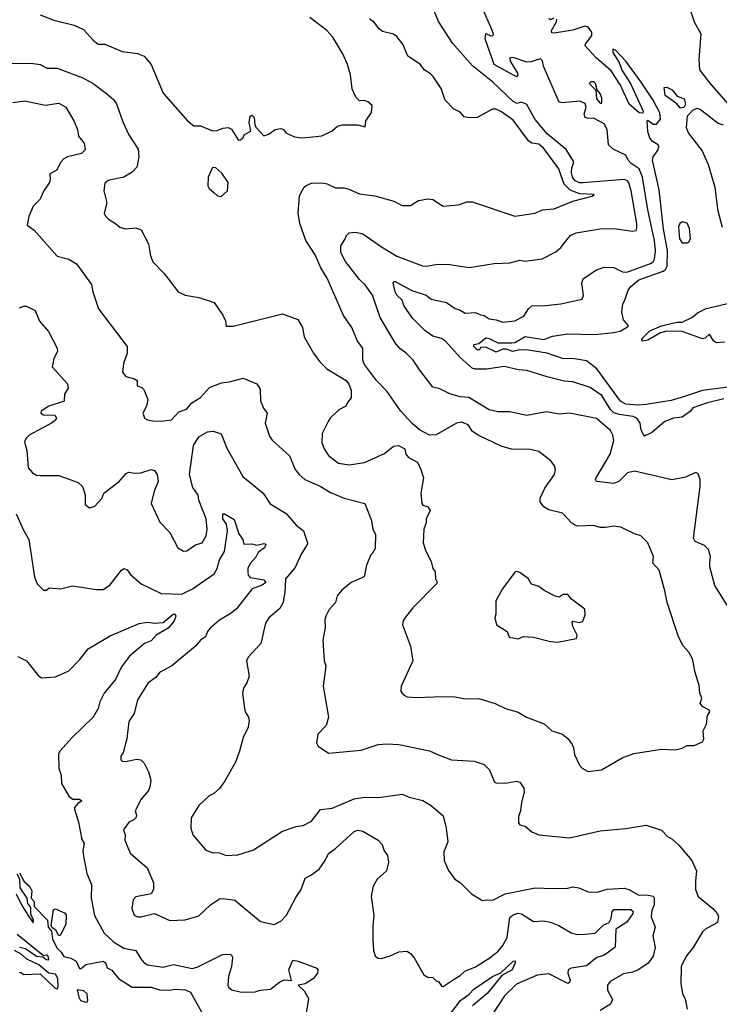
# Model space of a CAD drawing. Extents: x 1246230 to 1426786, y 660032 to 763141.
# Tile 97 of 256: x 1310136 to 1314233, y 675133 to 680898. Entities that reach past the tile are written whole.
import ezdxf

# ---------------------------------------------------------------- set-up
doc = ezdxf.new("R2010")
doc.units = 0

msp = doc.modelspace()

# ---------------------------------------------------------------- linework, layer by layer
at = {"layer": '0CON10XD'}
for points in [[(1314287.5, 677455), (1314205.7, 677585), (1314177.8, 677695), (1314177.8, 677715), (1314181.5, 677755), (1314169.4, 677795), (1314145, 677819.1), (1314092.1, 677842.1), (1314082.4, 677862.4), (1314120.6, 678165), (1314120.4, 678205), (1314109.4, 678239.4), (1314095, 678245.8), (1314035, 678220), (1313955, 678203.1), (1313735, 678255.5), (1313694.3, 678245), (1313645, 678194.5), (1313615, 678181.5), (1313513.5, 678193.5), (1313507.5, 678205), (1313510.6, 678215), (1313593.3, 678355), (1313615.5, 678435), (1313609.5, 678465), (1313595, 678493.1), (1313513.8, 678563.8), (1313355, 678594.3), (1313295, 678588.1), (1313221.3, 678601.3), (1313105, 678580.5), (1313005, 678602.9), (1312935, 678601.5), (1312885, 678614.4), (1312766.2, 678685), (1312715, 678690), (1312655, 678706.4), (1312596.9, 678736.9), (1312555, 678745.6), (1312478, 678845), (1312440, 678905), (1312399.4, 678945), (1312361.8, 678971.8), (1312333.8, 679005), (1312247.1, 679155), (1312201.8, 679285), (1312158.2, 679345), (1312125.9, 679375.9), (1312043, 679483), (1312016.3, 679535), (1312015.4, 679574.6), (1312040, 679610), (1312048.8, 679635), (1312065, 679650), (1312105, 679654.2), (1312145, 679644.2), (1312255, 679567.1), (1312345, 679513.6), (1312495, 679457.5), (1312515.5, 679454.5), (1312585, 679465.7), (1312654.4, 679464.4), (1312767, 679447), (1312915, 679470), (1313005, 679473.8), (1313065, 679489.2), (1313095, 679484.4), (1313195, 679496.9), (1313275, 679538.6), (1313304.2, 679565), (1313348.6, 679621.4), (1313364.1, 679635.9), (1313395, 679649.4), (1313535, 679673.6), (1313616.3, 679676.3), (1313725, 679659.4), (1313745, 679664.2), (1313750.6, 679679.4), (1313749, 679705), (1313715.8, 679895.8), (1313702.2, 679942.2), (1313695, 679955.3), (1313675, 679962), (1313435, 679942), (1313413.6, 679943.6), (1313388.4, 679955), (1313372.3, 679975), (1313367.5, 680002.5), (1313369.3, 680030.7), (1313381.2, 680065), (1313335, 680138), (1313225, 680230), (1313155, 680312.9), (1313105, 680401.1), (1313075, 680415.7), (1313046.7, 680406.7), (1313025, 680419.2), (1312904.9, 680534.9), (1312787.7, 680627.7), (1312670.7, 680760.7), (1312588.1, 680888.1), (1312525, 681041.9)], [(1314258.4, 678678.4), (1314164.2, 678655), (1314078, 678625), (1314063.8, 678605), (1314015, 678570.5), (1313965, 678564.5), (1313914, 678545), (1313835, 678479.4), (1313804, 678466), (1313795, 678460), (1313788.8, 678468.8), (1313775.4, 678495.4), (1313768.9, 678535), (1313749.4, 678565), (1313728, 678575), (1313645.9, 678585.9), (1313615, 678597), (1313595.3, 678615.3), (1313545, 678697.1), (1313476.7, 678745), (1313375, 678777.5), (1313325, 678781.8), (1313225, 678805.9), (1313105, 678843.8), (1313055, 678847.7), (1312975, 678866.4), (1312869.1, 678850.9), (1312805, 678850.9), (1312785, 678858.5), (1312715, 678920), (1312630, 679015), (1312605, 679030.5), (1312554.7, 679044.7), (1312507.5, 679077.5), (1312438.1, 679148.1), (1312405.1, 679195.1), (1312385.3, 679225), (1312376.2, 679256.2), (1312345, 679284.4), (1312333.9, 679305), (1312322.5, 679355), (1312325.8, 679364.2), (1312334.5, 679365.5), (1312432.4, 679312.4), (1312515.3, 679285.3), (1312545, 679262), (1312635, 679242.5), (1312685, 679206.2), (1312715, 679197.7), (1312745, 679179.6), (1312804.4, 679184.4), (1312835, 679168.9), (1312856.1, 679166.1), (1312885, 679145.6), (1312925, 679140.6), (1312965, 679126.7), (1313035, 679134.6), (1313087.1, 679162.9), (1313114.6, 679205.4), (1313135, 679223.1), (1313215, 679224), (1313305, 679234.5), (1313428.6, 679261.4), (1313436.8, 679283.2), (1313426.7, 679355), (1313435, 679381.1), (1313508.8, 679431.2), (1313558.3, 679448.3), (1313615, 679447.9), (1313665, 679422.5), (1313691.1, 679418.9), (1313829, 679471), (1313845, 679480.9), (1313853.3, 679495), (1313859, 679545), (1313852.5, 679605), (1313814.8, 679785), (1313783.4, 679975), (1313764.1, 680024.1), (1313716, 680055), (1313698, 680075), (1313684.4, 680104.4), (1313610.3, 680140.3), (1313584.5, 680164.5), (1313575.7, 680255), (1313558.7, 680288.7), (1313495, 680320.8), (1313465, 680318.8), (1313447.5, 680325), (1313441.2, 680345), (1313453.1, 680385), (1313446.6, 680406.6), (1313415, 680421.8), (1313315, 680410.6), (1313295.6, 680415.6), (1313240.3, 680540.3), (1313203.1, 680625), (1313197.3, 680657.3), (1313185, 680668.1), (1313129.5, 680650.5), (1313105, 680649.3), (1313025, 680676.2), (1313006.7, 680675), (1313007.8, 680655), (1313051.2, 680585), (1313053.3, 680575), (1313045, 680564), (1312914.2, 680635), (1312861.2, 680785), (1312865, 680817.5), (1312895, 680803.3), (1312907.5, 680805), (1312910, 680815), (1312895.6, 680855), (1312850, 680955)], [(1314056, 680974), (1314084.6, 680885), (1314125.3, 680815.3), (1314111.8, 680665), (1314116.2, 680605), (1314175, 680527.7), (1314419.2, 680249.2)], [(1310075, 680643.3), (1310215, 680641.1), (1310255, 680635.7), (1310295, 680614.5), (1310355, 680614.4), (1310505, 680557.5), (1310565, 680523.3), (1310645, 680465.8), (1310685, 680430.8), (1310703.1, 680405), (1310739.8, 680299.8), (1310775, 680223.8), (1310829.7, 680139.7), (1310833.1, 680095), (1310821.9, 680035), (1310794.2, 680005), (1310745, 679976.5), (1310653.8, 679956.2), (1310635, 679940), (1310627.8, 679895), (1310646, 679825), (1310631.2, 679765), (1310637.7, 679747.7), (1310655, 679730), (1310697.5, 679705), (1310722.3, 679682.3), (1310756.1, 679673.9), (1310815, 679679.2), (1310847.5, 679667.5), (1310890, 679585), (1310902, 679515), (1310915, 679480), (1310982.4, 679412.4), (1311063.3, 679305), (1311104.2, 679284.2), (1311185, 679270.8), (1311275, 679242.5), (1311325, 679167.5), (1311340, 679135), (1311345, 679103.3), (1311385.6, 679104.4), (1311675, 679176), (1311765, 679143.3), (1311792, 679095), (1311800.9, 679040.9), (1311856.2, 678945), (1311893.3, 678895), (1311935, 678853.3), (1312047.5, 678785), (1312065, 678760), (1312076.4, 678726.4), (1312076.2, 678683.8), (1312055, 678657.5), (1312046, 678635), (1312005, 678614), (1311954.6, 678565.4), (1311941.9, 678545), (1311907.5, 678475), (1311905, 678422.5), (1311918.9, 678385), (1311945, 678345.7), (1312001.9, 678301.9), (1312065, 678292.2), (1312155, 678305.7), (1312271.1, 678358.9), (1312325, 678400.8), (1312354.1, 678404.1), (1312391.2, 678385), (1312397.1, 678355), (1312412.5, 678335), (1312465, 678307.5), (1312485.7, 678265), (1312500.8, 678215), (1312484.2, 678125), (1312490, 678065), (1312495.8, 678055.8), (1312526.2, 678045), (1312539.2, 678025), (1312516.2, 677975), (1312516.1, 677953.9), (1312501.4, 677915), (1312499.2, 677835), (1312515, 677786.7), (1312545.4, 677725.4), (1312554.3, 677685), (1312568, 677665), (1312570, 677625), (1312580, 677605), (1312576.7, 677595), (1312438, 677455), (1312395, 677398.8), (1312380.5, 677379.5), (1312376.7, 677355), (1312425, 677230), (1312438.8, 677145), (1312370, 676995), (1312367.5, 676965), (1312382.5, 676945), (1312405, 676934.3), (1312455, 676929.4), (1312615, 676934.4), (1312685, 676932.9), (1312745, 676921.9), (1312825, 676924), (1312920, 676895), (1312980, 676865), (1313054.2, 676844.2), (1313103.3, 676815), (1313206.7, 676775), (1313252.5, 676735), (1313315, 676713.8), (1313346.6, 676686.6), (1313370, 676655), (1313378.8, 676635), (1313383.8, 676595), (1313414.2, 676534.2), (1313430, 676515), (1313465, 676496), (1313542.5, 676505), (1313663.2, 676576.8), (1313731.2, 676601.2), (1313895, 676626), (1313976.1, 676623.9), (1314015, 676632.5), (1314045, 676647.5), (1314085, 676647.5), (1314135, 676670), (1314142.5, 676685), (1314137.5, 676735), (1314157, 676773), (1314163.3, 676825), (1314176.7, 676845), (1314173.3, 676855), (1314135, 676876.7), (1314121.2, 676895), (1314130, 676925), (1314118.8, 676955), (1314115, 677000), (1314092, 677075), (1314076, 677155), (1314054.1, 677194.1), (1314021.2, 677231.2), (1313993.3, 677285), (1313927.1, 677485), (1313914.3, 677554.3), (1313880, 677675), (1313842.5, 677715), (1313848, 677755), (1313813.8, 677835), (1313772.5, 677875), (1313735, 677886.7), (1313655, 677926.7), (1313615, 677931.9), (1313565.5, 677924.5), (1313535, 677924.4), (1313495, 677936.9), (1313405, 677932.5), (1313387.5, 677937.5), (1313369.2, 677949.2), (1313315, 678008.1), (1313235, 678029.1), (1313205, 678045.7), (1313184.4, 678075), (1313183.7, 678096.3), (1313210, 678155), (1313266.9, 678235), (1313274.2, 678265), (1313268, 678285), (1313246, 678315), (1313175, 678369.4), (1313125, 678382.2), (1313015, 678382.7), (1312955, 678401.4), (1312825, 678463.8), (1312787.7, 678487.7), (1312762.7, 678525), (1312725, 678540.5), (1312694.4, 678535.6), (1312575, 678467.1), (1312535, 678464.4), (1312477, 678497), (1312433.3, 678533.3), (1312367.8, 678605), (1312285, 678722.5), (1312225.6, 678785), (1312155, 678879.2), (1312145.4, 678905), (1312144.6, 678975), (1312112.9, 679015), (1312080.5, 679095), (1312032.5, 679165), (1311936.9, 679385), (1311900, 679445), (1311865, 679522), (1311810.7, 679605), (1311775.5, 679705), (1311767.3, 679765), (1311774.5, 679865), (1311796.8, 679913.2), (1311812.4, 679927.6), (1311845, 679940.6), (1311905, 679942.2), (1311936.4, 679936.4), (1311985, 679913.1), (1312035, 679914), (1312062.5, 679905), (1312125, 679878.6), (1312215, 679865.8), (1312325.7, 679835.7), (1312375, 679810), (1312425, 679809.5), (1312471.3, 679838.7), (1312528.3, 679848.3), (1312554.2, 679844.2), (1312615, 679805.8), (1312705, 679814.2), (1312755, 679832), (1312785, 679832), (1313035, 679747.5), (1313155, 679766), (1313195, 679784.4), (1313265, 679791.1), (1313375.5, 679834.5), (1313488.8, 679865), (1313500, 679875), (1313415, 679877.8), (1313359.4, 679899.4), (1313323.2, 679935), (1313306.2, 679983.8), (1313292, 680025), (1313205, 680144.1), (1313175, 680168.8), (1313135, 680174.6), (1313115, 680188.7), (1313025, 680310.4), (1312957.9, 680357.9), (1312925, 680373.2), (1312905, 680373.8), (1312815, 680324.3), (1312767.3, 680322.7), (1312738.8, 680328.8), (1312715, 680356), (1312676.7, 680375), (1312627.4, 680427.4), (1312602.9, 680495), (1312556, 680565), (1312541.7, 680581.7), (1312503.3, 680605), (1312483.3, 680635), (1312408.8, 680685), (1312378.8, 680755), (1312345, 680800), (1312323.9, 680813.9), (1312259.5, 680829.5), (1312240, 680845), (1312210, 680885), (1312185, 680900)], [(1310255, 680926.2), (1310335, 680894.2), (1310455, 680866), (1310510.3, 680840.3), (1310565, 680777.5), (1310595, 680754), (1310634.2, 680754.2), (1310735, 680710.8), (1310825, 680700), (1310865, 680684.2), (1310905.4, 680635.4), (1310975, 680467.5), (1311118.8, 680305), (1311155, 680276.7), (1311195, 680276.7), (1311265, 680247.5), (1311291.7, 680248.3), (1311325, 680262.5), (1311357, 680267), (1311376.1, 680256.1), (1311414.1, 680194.1), (1311425, 680193.3), (1311442.5, 680205), (1311452.5, 680225), (1311489.2, 680245), (1311480, 680295), (1311486.2, 680333.8), (1311495, 680338.8), (1311508.9, 680325), (1311512.2, 680285), (1311519.4, 680269.4), (1311565, 680217.5), (1311595, 680226.7), (1311632.5, 680255), (1311665, 680261.2), (1311680, 680255), (1311693.3, 680235), (1311745, 680212), (1311785, 680206.2), (1311835, 680210.8), (1311905, 680218.6), (1311965, 680248), (1311995.8, 680274.2), (1312025, 680282), (1312115, 680282), (1312158.8, 680271.2), (1312163.3, 680305), (1312196.4, 680353.6), (1312198.8, 680395), (1312175, 680416.7), (1312155, 680423.8), (1312125, 680423.3), (1312104, 680445), (1312083.2, 680493.2), (1312072.9, 680575), (1312054.5, 680635), (1312029.5, 680695), (1311970, 680795), (1311934.2, 680835), (1311835, 680911.4)], [(1314285, 678747.3), (1314135, 678726.2), (1314028, 678692), (1313951.4, 678668.6), (1313805, 678644.1), (1313755, 678640.7), (1313685, 678647.7), (1313654.5, 678665), (1313515, 678852.9), (1313455, 678901.1), (1313385, 678911.9), (1313315, 678914.2), (1313225, 678945.4), (1313112.8, 678962.9), (1313064.9, 678964.9), (1313024.3, 678954.3), (1312985, 678969), (1312965, 678969.3), (1312925, 678951.4), (1312865, 678980), (1312835, 678978.8), (1312828.1, 678965), (1312815, 678964.3), (1312794.8, 678985), (1312794.8, 678995.2), (1312825, 679002.5), (1312865, 679035.3), (1312885, 679032.2), (1312935, 679006.6), (1313015.6, 679005.6), (1313035, 679007.8), (1313095, 679043.8), (1313204.7, 679025.3), (1313255, 679045.9), (1313345, 679057.9), (1313504.2, 679054.2), (1313615, 679066.2), (1313652, 679075), (1313695, 679098.8), (1313700, 679105), (1313671.2, 679141.2), (1313662, 679185), (1313666.7, 679235), (1313680, 679255), (1313699.2, 679315), (1313714.3, 679335), (1313762.3, 679375), (1313904.3, 679425.7), (1313917.3, 679435), (1313927, 679455), (1313928.6, 679545), (1313906.7, 679673.3), (1313880.9, 679900.9), (1313841.7, 680075), (1313846.2, 680095), (1313875.4, 680135), (1313878.2, 680155), (1313875.3, 680165.3), (1313840.8, 680185), (1313825.8, 680205), (1313813.9, 680243.9), (1313810, 680305), (1313815, 680310), (1313845, 680286.7), (1313865, 680286.2), (1313889.2, 680315), (1313885, 680352.9), (1313845, 680426.4), (1313775, 680532.3), (1313685, 680654.2), (1313625, 680720), (1313610, 680725), (1313608.8, 680705), (1313647.1, 680647.1), (1313661.7, 680601.7), (1313712, 680525), (1313787, 680363), (1313785, 680350), (1313763, 680353), (1313705, 680403.3), (1313653.8, 680513.8), (1313599.3, 680599.3), (1313512.2, 680675), (1313447.1, 680745), (1313448.6, 680755), (1313486, 680805), (1313485.6, 680825.6), (1313464, 680855), (1313445, 680860.5), (1313375, 680836.9), (1313265, 680818.1), (1313251.3, 680821.3), (1313250, 680835), (1313278.8, 680885), (1313281.2, 680901.2)], [(1313264.1, 680905.9), (1313245, 680896.7), (1313233.8, 680905)], [(1313545, 680410), (1313545, 680437.5), (1313535, 680466.7), (1313517.5, 680487.5), (1313506.7, 680525), (1313497.5, 680535), (1313480, 680535), (1313473, 680527), (1313475, 680520), (1313510, 680485), (1313514.3, 680434.3), (1313535, 680410), (1313545, 680410)], [(1314005, 680379.5), (1313984.5, 680404.5), (1313915, 680453.3), (1313910, 680500), (1313925, 680502), (1313956.5, 680486.5), (1313985, 680450), (1314027.5, 680435), (1314034, 680404), (1314025, 680383.3), (1314005, 680379.5)], [(1310095, 680412.7), (1310165, 680423.1), (1310285, 680397.7), (1310365, 680408.5), (1310406, 680386), (1310453.4, 680305), (1310473.6, 680255), (1310480.8, 680215), (1310512.9, 680175), (1310520, 680135), (1310496.7, 680115), (1310415, 680094.4), (1310395, 680083.3), (1310375, 680060.8), (1310353.3, 680016.7), (1310311.4, 679995), (1310314.6, 679965), (1310310, 679945), (1310275, 679893.3), (1310255, 679846.7), (1310215, 679806.7), (1310190, 679745), (1310180, 679695), (1310220, 679665), (1310355, 679513.8), (1310423.3, 679496.7), (1310468.3, 679468.3), (1310557, 679347), (1310564.3, 679304.3), (1310597.5, 679205), (1310765.7, 678985), (1310765.7, 678945), (1310742.9, 678885), (1310738, 678835), (1310757.9, 678807.9), (1310807.5, 678795), (1310823.8, 678785), (1310823.8, 678755), (1310850, 678745), (1310862.9, 678732.9), (1310886, 678675), (1310877.5, 678635), (1310856.2, 678595), (1310865.8, 678565.8), (1310885, 678554.2), (1310915, 678550), (1310965, 678547.5), (1311025, 678554.5), (1311067.8, 678602.2), (1311112.5, 678617.5), (1311144.4, 678655), (1311193.8, 678686.2), (1311246.4, 678743.6), (1311318, 678772), (1311365, 678777.3), (1311445, 678799.4), (1311525, 678765.6), (1311544.5, 678735), (1311546.6, 678666.6), (1311563.5, 678623.5), (1311585.7, 678595), (1311572.5, 678535), (1311599.3, 678459.3), (1311615, 678436), (1311715, 678344), (1311749.2, 678265), (1311772.5, 678235), (1311806.2, 678205), (1311895, 678166.5), (1311955, 678130), (1312035, 678096.9), (1312156.2, 678065), (1312195.8, 677965), (1312203, 677913), (1312218.8, 677885), (1312218.3, 677801.7), (1312202.5, 677775), (1312192.5, 677765), (1312166.7, 677705), (1312152.5, 677635), (1312076.3, 677603.7), (1312022.4, 677557.6), (1311995.7, 677525), (1311984.4, 677485), (1311948.1, 677445), (1311928.1, 677405), (1311923.1, 677385), (1311925, 677340), (1311910, 677265), (1311918.8, 677145), (1311928.8, 677115), (1311912, 676995), (1311944, 676815), (1311930, 676765), (1311881.2, 676715), (1311873.6, 676663.6), (1311883.6, 676643.6), (1311945, 676603.3), (1312135, 676621.9), (1312235, 676654.5), (1312285, 676657.3), (1312355, 676653.5), (1312535, 676616.7), (1312591.9, 676591.9), (1312665, 676563.8), (1312796.1, 676556.1), (1312855, 676537.5), (1312886.1, 676506.1), (1312915, 676437.5), (1312925, 676430), (1312981.2, 676428.8), (1313045, 676440), (1313064.1, 676434.1), (1313087.9, 676397.9), (1313090, 676375), (1313074.2, 676315), (1313069.2, 676265), (1313057, 676233), (1313055.9, 676195.9), (1313065, 676183.8), (1313095.9, 676175.9), (1313135, 676143.3), (1313175, 676126), (1313355, 676107.5), (1313535, 676149.2), (1313685, 676162.5), (1313805, 676182.5), (1313893.6, 676153.6), (1313930, 676115), (1313955, 676102.5), (1313995.7, 676065.7), (1314072, 675975), (1314098.8, 675915), (1314092.5, 675855), (1314092.5, 675805), (1314108, 675765), (1314193.8, 675695), (1314222.3, 675662.3), (1314228.8, 675645), (1314221.2, 675615), (1314211.2, 675605), (1314153.3, 675575), (1314133.5, 675556.5), (1314079.2, 675465), (1314037.8, 675415), (1314008.9, 675355), (1314007.1, 675255), (1314017.5, 675195), (1314032.5, 675165), (1314044.3, 675104.3)], [(1314252.1, 679682.1), (1314225.9, 679775.9), (1314207.8, 679915), (1314168.8, 680048.8), (1314132.8, 680132.8), (1314051.3, 680235), (1314040, 680265), (1314046.7, 680335), (1314079.8, 680370.2), (1314105, 680380.7), (1314122.7, 680372.8), (1314225, 680292), (1314255, 680282.5)], [(1311315, 679862.5), (1311352.5, 679895), (1311356.7, 679945), (1311319.3, 679999.3), (1311285, 680030), (1311265, 680032.5), (1311240, 679975), (1311237.5, 679925), (1311245, 679910), (1311273.6, 679883.6), (1311295, 679867.5), (1311315, 679862.5)], [(1314015, 679590.7), (1314045, 679591.5), (1314055, 679596.7), (1314064, 679615), (1314058, 679675), (1314045, 679707.5), (1314015, 679714.5), (1314000.5, 679705), (1313994.2, 679685.8), (1313999.6, 679615), (1314015, 679590.7)], [(1310135, 679210), (1310158.8, 679221.2), (1310175, 679220.8), (1310225.8, 679195), (1310252.1, 679132.1), (1310305, 679072.9), (1310355.5, 678975), (1310357.8, 678955), (1310335.7, 678915), (1310326, 678865), (1310416.4, 678766.4), (1310419.3, 678740.7), (1310398.8, 678705), (1310396, 678665), (1310306.2, 678635), (1310262, 678605), (1310260, 678595), (1310274.6, 678584.6), (1310342.3, 678582.3), (1310350.8, 678565), (1310346.9, 678555), (1310321.9, 678535), (1310190.9, 678465), (1310172.4, 678445), (1310164.5, 678425), (1310176.9, 678375), (1310185.8, 678275), (1310210, 678245), (1310235, 678232), (1310255, 678230), (1310365, 678228.9), (1310478.8, 678188.8), (1310503.3, 678165), (1310511.7, 678141.7), (1310518.8, 678115), (1310519.7, 678059.7), (1310545, 678040), (1310575, 678048.8), (1310616.2, 678095), (1310627.5, 678125), (1310718, 678195), (1310759.2, 678240.8), (1310775, 678248), (1310807.3, 678242.7), (1310845, 678245.7), (1310905, 678263.8), (1310925, 678258.8), (1310941.2, 678235), (1310946.2, 678195), (1310922.7, 678137.3), (1310905.7, 678065), (1310955.5, 677955.5), (1311014.4, 677895), (1311061.2, 677805), (1311095, 677786), (1311115, 677788), (1311165, 677824.2), (1311203.3, 677835), (1311227.8, 677875), (1311234.5, 677915), (1311228.2, 677975), (1311185.3, 678084.7), (1311180, 678115), (1311149.4, 678159.4), (1311130.6, 678235), (1311154.4, 678405), (1311184, 678455), (1311235.3, 678484.7), (1311268.9, 678488.9), (1311315, 678472.5), (1311348.8, 678388.8), (1311443, 678223), (1311560.5, 678125), (1311602.7, 678062.7), (1311696.2, 678006.2), (1311755, 677937.5), (1311796.7, 677905), (1311820.8, 677835), (1311819.2, 677825), (1311782.2, 677765), (1311749.6, 677690.4), (1311692.5, 677625), (1311688.9, 677545), (1311681.8, 677515), (1311677.9, 677485), (1311658.7, 677451.3), (1311594.6, 677395.4), (1311574.4, 677365.6), (1311546.9, 677245), (1311474.3, 677165), (1311463.8, 677145), (1311480, 677055), (1311466.7, 677015), (1311446.7, 676985), (1311440, 676955), (1311451.2, 676865), (1311456.2, 676845), (1311476.2, 676815), (1311480, 676795), (1311473.8, 676755), (1311444, 676695), (1311423.8, 676615), (1311399.2, 676550.8), (1311335, 676437.5), (1311305, 676396.7), (1311272.3, 676367.7), (1311246.2, 676353.8), (1311185, 676296.7), (1311140, 676225), (1311137.5, 676165), (1311149.2, 676125), (1311225.9, 676035.9), (1311262.9, 676022.9), (1311305, 676019.4), (1311345, 676004.2), (1311412.5, 676007.5), (1311432.5, 676015)], [(1314265, 679009.2), (1314215.8, 679005.8), (1314198.5, 679018.5), (1314175, 679056.7), (1314151.2, 679035), (1314135, 679028.6), (1314015, 679072.9), (1313925, 679073.3), (1313888.9, 679065), (1313815, 679020.8), (1313780, 679015), (1313778.2, 679025), (1313784.8, 679035), (1313825, 679076.2), (1313895, 679104.8), (1313983.5, 679126.5), (1314015, 679127.5), (1314075, 679156.4), (1314105, 679180.7), (1314155, 679206.4), (1314315, 679244.6)], [(1310115.8, 678005), (1310159.4, 677905), (1310188.9, 677855), (1310223, 677633), (1310238.8, 677595), (1310275, 677557.5), (1310291.7, 677558.3), (1310308.3, 677571.7), (1310375, 677566.2), (1310445, 677582.9), (1310585, 677562), (1310625, 677562), (1310662.7, 677587.3), (1310731.2, 677675), (1310745, 677683.8), (1310765, 677676.7), (1310785, 677648.8), (1310846.2, 677595), (1310965, 677538.2), (1311085, 677535.3), (1311147.8, 677565), (1311275, 677654), (1311292.3, 677685), (1311305, 677735.6), (1311335.5, 677785), (1311352.2, 677905), (1311346.3, 677945), (1311325, 677975.8), (1311325, 678005.6), (1311335, 678005.5), (1311390.9, 677970.9), (1311418.1, 677888.1), (1311443.1, 677855), (1311447.5, 677827.5), (1311495, 677828.3), (1311525, 677821.2), (1311565, 677831.6), (1311577.2, 677827.2), (1311568.6, 677805), (1311531.3, 677778.7), (1311519.2, 677750.8), (1311485.4, 677714.6), (1311472.5, 677685), (1311471.1, 677665), (1311474.3, 677645), (1311485, 677632.5), (1311565, 677618.2), (1311576.8, 677603.2), (1311555, 677587.6), (1311496.9, 677565), (1311405, 677447.9), (1311375, 677423.2), (1311305, 677382.9), (1311251.9, 677335), (1311235.7, 677315), (1311224, 677285), (1311195, 677264.2), (1311165, 677229.2), (1311025.7, 677114.3), (1310954.7, 677075.3), (1310932.8, 677047.2), (1310888.6, 677015), (1310826.5, 676915), (1310805.4, 676835), (1310775, 676788.8), (1310763.2, 676686.8), (1310742, 676605), (1310728.8, 676585), (1310727.5, 676565), (1310735, 676557.5), (1310755, 676553.8), (1310821.2, 676568.8), (1310845, 676564.2), (1310865, 676544), (1310890.6, 676495), (1310903.1, 676445), (1310898.6, 676405), (1310889.2, 676385), (1310848, 676335), (1310811.2, 676265), (1310819.7, 676239.7), (1310815.5, 676225), (1310805, 676213.3), (1310775, 676198.8), (1310744.3, 676155), (1310753.3, 676125), (1310752, 676095), (1310781.7, 676018.3), (1310882.2, 675932.2), (1310920, 675845), (1310919.4, 675805), (1310905, 675780), (1310816.7, 675763.3), (1310800, 675745), (1310793.1, 675695), (1310805.6, 675655.6), (1310825, 675644.3), (1310845, 675644.4), (1310925, 675665.7), (1311015, 675623.1), (1311105, 675628.6), (1311185, 675650.8), (1311252.5, 675715), (1311305, 675750.5), (1311325, 675753.5), (1311395, 675743.3), (1311545, 675617.5), (1311625, 675601.2), (1311665, 675619.2), (1311697.5, 675655), (1311752.2, 675757.8), (1311784.6, 675805.4), (1311808.2, 675871.8), (1311841.3, 675888.7), (1311888.6, 675925), (1311924.3, 675975), (1311943.9, 676016.1), (1311985, 676045.6), (1312095, 676145.6), (1312115, 676152.2), (1312145, 676146), (1312235, 676093.8), (1312258.3, 676068.3), (1312268, 676035), (1312288.6, 676005), (1312296.2, 675965), (1312284.4, 675915), (1312229.2, 675865), (1312206, 675825), (1312197.1, 675785), (1312194.5, 675764.5), (1312210, 675655), (1312203.2, 675593.2), (1312204.3, 675515), (1312208.3, 675448.3), (1312216.4, 675416.4), (1312233.6, 675403.6), (1312255, 675401.2), (1312305, 675416.2), (1312355, 675441.2), (1312405, 675443.8), (1312425, 675431.2), (1312445.8, 675405.8), (1312502.5, 675305), (1312525, 675292.5), (1312555, 675290), (1312575, 675270), (1312590, 675265), (1312605, 675240), (1312615, 675237.5), (1312680.4, 675279.6), (1312715, 675300.9), (1312742.3, 675327.7), (1312805, 675353.3), (1312889.5, 675405), (1312938.5, 675445), (1312965, 675476.9), (1312989.4, 675525), (1313005, 675641.4), (1313025, 675657.5), (1313053.4, 675666.6), (1313075, 675663.2), (1313145, 675617.3), (1313205, 675621.1), (1313245, 675614.3), (1313293.3, 675595), (1313365, 675551.4), (1313405, 675542.5), (1313445, 675542.9), (1313505, 675550), (1313553.1, 675596.9), (1313587.6, 675612.4), (1313598.8, 675635), (1313604.5, 675675), (1313615, 675688.3), (1313715, 675688.7), (1313727.4, 675677.4), (1313726.9, 675665), (1313692, 675615), (1313626.7, 675573.3), (1313622.7, 675467.2), (1313576.7, 675433.3), (1313555, 675419.1), (1313515, 675406.4), (1313455, 675359.3), (1313365, 675343.8), (1313347.1, 675335), (1313345.3, 675315), (1313358.5, 675275), (1313355, 675260.5), (1313346, 675254), (1313235, 675311.8), (1313165.3, 675304.7), (1313045, 675250.4), (1312975, 675182.9), (1312904.5, 675075)], [(1313285, 677254), (1313396.7, 677275), (1313400, 677295), (1313374.2, 677345), (1313370, 677370), (1313375, 677376.7), (1313415, 677368.6), (1313434.2, 677375.8), (1313447.3, 677412.7), (1313445, 677446.7), (1313366.7, 677505), (1313345, 677532.5), (1313318.3, 677531.7), (1313295, 677517.5), (1313272.3, 677522.3), (1313206.2, 677556.2), (1313175, 677580), (1313132, 677592), (1313115, 677623.8), (1313065, 677661.2), (1313045, 677667.5), (1313035, 677662.5), (1312963.8, 677565), (1312923.8, 677495), (1312923, 677417), (1312917.5, 677395), (1312927.5, 677355), (1312990, 677315), (1313002.5, 677282.5), (1313055, 677273.3), (1313085, 677286.7), (1313145, 677283.3), (1313245, 677258), (1313285, 677254)], [(1310125, 677170), (1310175, 677143.3), (1310246.2, 677056.2), (1310265, 677044.5), (1310345, 677050), (1310422.5, 677085), (1310488.3, 677151.7), (1310536.7, 677215), (1310665, 677290.5), (1310835, 677363.1), (1310885, 677370), (1310925, 677364.5), (1310975, 677369.1), (1311010, 677395), (1311035, 677418.1), (1311047, 677417), (1311049.1, 677405), (1311037.7, 677375), (1311005.5, 677334.5), (1310935, 677293.8), (1310905, 677261.9), (1310866.2, 677245), (1310778.4, 677171.6), (1310731.9, 677108.1), (1310697.5, 677035), (1310631.1, 676955), (1310605.7, 676905), (1310595.4, 676864.6), (1310566.9, 676815), (1310442.5, 676695), (1310371.2, 676615), (1310362.7, 676597.3), (1310364.2, 676515), (1310379.2, 676475), (1310380, 676425), (1310422.7, 676352.7), (1310447.5, 676335), (1310485, 676333.8), (1310500, 676325), (1310473.5, 676306.5), (1310456, 676285), (1310456, 676275), (1310480.3, 676200.3), (1310498.7, 676098.7), (1310513.6, 676075), (1310504.5, 676034.5), (1310510.2, 676000.2), (1310528.3, 675898.3), (1310555.6, 675835), (1310554.4, 675755), (1310573.9, 675653.9), (1310629.4, 675549.4), (1310685, 675499.1), (1310745, 675462.5), (1310815, 675447.7), (1310845, 675398.9), (1310865, 675375.6), (1310884.1, 675364.1), (1310975, 675350.5), (1311037, 675367), (1311145, 675343.5), (1311175, 675350.9), (1311323.3, 675425), (1311367.5, 675427.5), (1311380, 675415), (1311381.2, 675405), (1311375.7, 675355), (1311359.2, 675295), (1311355.5, 675245), (1311360.8, 675230.8), (1311378.6, 675218.6), (1311435, 675203.8), (1311515, 675206.6), (1311544.7, 675215.3), (1311605, 675222.5), (1311657.3, 675262.7), (1311685, 675275.5), (1311727.7, 675272.3), (1311711.8, 675335), (1311735, 675390.8), (1311766.4, 675386.4), (1311876, 675345), (1311881.9, 675335), (1311879.5, 675315), (1311855.9, 675284.1), (1311806.7, 675253.3), (1311766.7, 675245), (1311801.2, 675211.2), (1311827.5, 675167.5), (1311808.8, 675055)], [(1311432.5, 676015), (1311505, 676037.5), (1311675, 676147.5), (1311755, 676174), (1311795, 676180), (1311845, 676206.2), (1311896.5, 676273.5), (1311965, 676282.2), (1312095, 676335.8), (1312154.3, 676345.7), (1312236.2, 676343.8), (1312375, 676364.4), (1312416.7, 676345), (1312496.1, 676326.1), (1312545, 676296.7), (1312615, 676236.2), (1312633.3, 676165), (1312642, 676085), (1312620, 676025), (1312622, 675975), (1312645.9, 675915.9), (1312683.3, 675865), (1312715, 675846), (1312780.5, 675780.5), (1312845, 675740), (1312875, 675745.7), (1312906.8, 675743.2), (1312979.4, 675780.6), (1313155, 675814.5), (1313255, 675810.6), (1313345, 675813.3), (1313375, 675820), (1313410, 675815), (1313465, 675791.2), (1313485, 675788.8), (1313525, 675792.5), (1313575, 675807.5), (1313675, 675812.5), (1313702.5, 675805), (1313761.8, 675771.8), (1313805.7, 675774.3), (1313845.5, 675765.5), (1313851.9, 675755), (1313851.5, 675715), (1313837.5, 675682.5), (1313833.6, 675645), (1313856.5, 675585), (1313842.9, 675535), (1313857.8, 675465), (1313845.6, 675415), (1313816.5, 675373.5), (1313755, 675333.8), (1313725, 675320.4), (1313670.9, 675310.9), (1313593.7, 675266.3), (1313578.6, 675245), (1313578.6, 675215), (1313608, 675162), (1313595.7, 675134.3), (1313535, 675097.3)], [(1310115, 675780), (1310146.4, 675716.4), (1310185, 675652.5), (1310215, 675610), (1310216.2, 675625), (1310200.8, 675660.8), (1310200.5, 675700.5), (1310184.3, 675724.3), (1310179.4, 675755), (1310138.6, 675815), (1310135.9, 675865.9), (1310120, 675895)], [(1310135, 675902.5), (1310162, 675852), (1310192.2, 675825), (1310207.2, 675797.2), (1310202.9, 675755), (1310220.9, 675735), (1310220, 675705), (1310298.8, 675625), (1310302, 675585), (1310321.7, 675561.7), (1310328.6, 675515), (1310355, 675462.5), (1310379.3, 675439.3), (1310395, 675412.5), (1310435, 675404), (1310466.7, 675385), (1310485, 675342.5), (1310495, 675342.5), (1310522.9, 675367.1), (1310625, 675385.8), (1310637.5, 675375), (1310647, 675347), (1310675, 675332.5), (1310714.1, 675284.1), (1310795, 675234.2), (1310905, 675233.8), (1310955, 675218.7), (1311015, 675216.2), (1311045, 675222.5), (1311107.6, 675217.6), (1311136, 675205), (1311210.8, 675070.8)], [(1310365, 675533.3), (1310346.4, 675566.4), (1310325, 675580), (1310320, 675595), (1310334, 675686), (1310345, 675692.5), (1310398.3, 675668.3), (1310407.5, 675655), (1310405, 675603.3), (1310375, 675537.5), (1310365, 675533.3)], [(1310135, 675468.5), (1310170, 675460), (1310234.6, 675414.6), (1310271.7, 675411.7), (1310290, 675395), (1310306.8, 675393.2), (1310302.5, 675415), (1310295, 675420), (1310275, 675417.5), (1310121.7, 675541.7)], [(1310135, 675320), (1310145, 675320), (1310158.3, 675308.3), (1310255, 675312.5), (1310342.5, 675227.5), (1310356.1, 675223.9), (1310360.8, 675235), (1310358.7, 675285), (1310345, 675308.8), (1310306.2, 675316.2), (1310247.5, 675365), (1310178.3, 675398.3), (1310145, 675426.4), (1310105, 675447.9)], [(1312625.2, 675034.8), (1312716.9, 675155), (1312767.6, 675192.4), (1312795, 675221.8), (1312904.5, 675295), (1312952.3, 675317.7), (1313025, 675385.7), (1313037.3, 675387.3), (1313038, 675375), (1313018.7, 675335), (1312958.7, 675301.3), (1312875, 675197.8), (1312787, 675125)], [(1310525, 675146.2), (1310532.5, 675147.5), (1310533.9, 675156.1), (1310530, 675195), (1310511.7, 675211.7), (1310471.7, 675218.3), (1310481.8, 675175), (1310492.7, 675155), (1310525, 675146.2)]]:
    msp.add_lwpolyline(points, dxfattribs=at)

doc.saveas('drawing.dxf')
